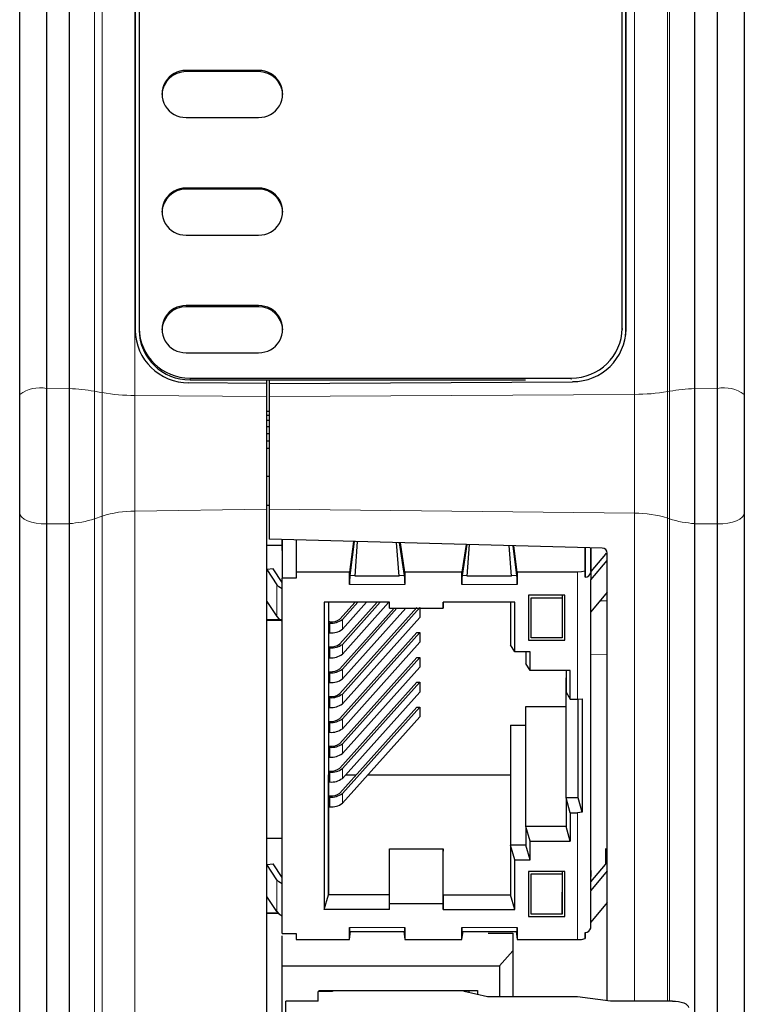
# Model space of a CAD drawing. Header units: millimetres. Extents: x 17 to 414, y 5 to 292.
# Tile 33 of 53: x 183 to 210, y 213 to 250. Entities that reach past the tile are written whole.
import ezdxf

# ---------------------------------------------------------------- set-up
doc = ezdxf.new("R2010")
doc.units = ezdxf.units.MM

msp = doc.modelspace()

# ---------------------------------------------------------------- linework, layer by layer
at = {"color": 7, "linetype": 'Continuous', "lineweight": 25}
for p, q in [((184.062, 268.033), (184.062, 236.047)), ((184.905, 268.013), (184.905, 236.041)), ((208.218, 236.041), (208.218, 268.013)), ((209.062, 236.047), (209.062, 268.033)), ((183.062, 235.822), (183.062, 267.808)), ((210.062, 267.808), (210.062, 235.822)), ((187.365, 238.218), (187.365, 265.306)), ((187.369, 265.242), (187.369, 238.155)), ((187.512, 265.275), (187.512, 238.285)), ((205.512, 238.285), (205.512, 265.275)), ((205.649, 238.19), (205.649, 265.278)), ((205.657, 238.258), (205.657, 265.345)), ((191.962, 247.902), (189.262, 247.902)), ((191.962, 247.857), (189.262, 247.857)), ((189.262, 246.148), (191.962, 246.148)), ((191.962, 243.517), (189.262, 243.517)), ((191.962, 243.472), (189.262, 243.472)), ((189.262, 241.763), (191.962, 241.763)), ((191.962, 239.132), (189.262, 239.132)), ((191.962, 239.087), (189.262, 239.087)), ((187.512, 238.285), (187.512, 238.217)), ((205.512, 238.285), (205.512, 238.238)), ((187.369, 238.155), (187.375, 238.008)), ((205.636, 237.969), (205.649, 238.19)), ((189.262, 237.378), (191.962, 237.378)), ((189.412, 236.433), (203.612, 236.433)), ((184.062, 236.047), (184.062, 230.994)), ((192.262, 236.231), (189.363, 236.254)), ((189.412, 236.366), (201.913, 236.366)), ((192.262, 236.366), (192.262, 236.231)), ((192.262, 236.231), (192.262, 235.744)), ((192.362, 236.366), (192.362, 236.231)), ((192.362, 236.231), (203.658, 236.297)), ((192.362, 236.231), (192.362, 235.744)), ((209.062, 230.994), (209.062, 236.047)), ((183.062, 231.401), (183.062, 235.822)), ((184.905, 236.041), (184.905, 236.027)), ((184.905, 236.027), (184.905, 231.006)), ((192.262, 235.744), (192.262, 231.543)), ((192.362, 235.744), (192.362, 231.543)), ((208.218, 236.027), (208.218, 236.041)), ((208.218, 231.006), (208.218, 236.027)), ((210.062, 235.822), (210.062, 231.401)), ((192.262, 235.193), (192.362, 235.193)), ((192.262, 235.052), (192.362, 235.052)), ((192.262, 234.862), (192.362, 234.862)), ((192.262, 234.63), (192.362, 234.63)), ((192.262, 234.371), (192.362, 234.371)), ((192.262, 234.097), (192.362, 234.097)), ((192.262, 233.819), (192.362, 233.817)), ((192.362, 232.761), (192.262, 232.76)), ((192.262, 231.693), (192.362, 231.693)), ((183.062, 147.819), (183.062, 231.401)), ((192.262, 231.543), (192.262, 155.644)), ((192.362, 231.543), (192.362, 230.423)), ((210.062, 231.401), (210.062, 147.819)), ((184.062, 230.994), (184.062, 147.412)), ((184.905, 231.006), (184.905, 230.993)), ((184.905, 230.993), (184.905, 147.424)), ((208.218, 230.993), (208.218, 231.006)), ((208.218, 147.424), (208.218, 230.993)), ((209.062, 147.412), (209.062, 230.994)), ((192.262, 230.205), (192.842, 230.205)), ((204.761, 230.093), (192.362, 230.423)), ((192.842, 230.205), (192.842, 230.41)), ((192.842, 230.41), (192.842, 228.969)), ((192.842, 230.001), (192.842, 230.205)), ((193.364, 230.396), (193.364, 229.197)), ((195.497, 230.34), (195.35, 229.197)), ((195.527, 230.339), (195.363, 229.071)), ((195.561, 229.045), (195.648, 230.336)), ((197.205, 229.045), (197.105, 230.297)), ((197.403, 229.071), (197.214, 230.294)), ((197.418, 229.197), (197.249, 230.293)), ((199.693, 230.228), (199.534, 229.197)), ((199.728, 230.227), (199.55, 229.071)), ((199.741, 229.045), (199.82, 230.225)), ((201.385, 229.045), (201.294, 230.185)), ((201.589, 229.071), (201.446, 230.181)), ((201.602, 229.197), (201.476, 230.181)), ((204.133, 229.235), (204.133, 230.11)), ((204.133, 230.11), (204.133, 229.007)), ((204.342, 230.104), (204.342, 229.172)), ((204.342, 229.221), (204.342, 230.104)), ((204.89, 229.869), (204.342, 229.221)), ((204.907, 229.908), (204.89, 229.869)), ((204.957, 213.22), (204.957, 229.908)), ((204.337, 228.903), (204.957, 229.635)), ((192.508, 229.316), (192.266, 229.289)), ((192.266, 229.289), (192.64, 228.728)), ((192.842, 228.814), (192.508, 229.316)), ((193.364, 229.197), (193.364, 228.969)), ((195.35, 229.197), (193.364, 229.197)), ((195.35, 228.741), (195.35, 229.197)), ((197.418, 229.197), (197.418, 228.741)), ((199.534, 229.197), (197.418, 229.197)), ((199.534, 228.741), (199.534, 229.197)), ((201.602, 229.197), (201.602, 228.741)), ((203.842, 229.197), (201.602, 229.197)), ((204.133, 229.007), (204.133, 229.235)), ((204.342, 229.221), (204.342, 228.93)), ((204.342, 229.172), (204.342, 228.93)), ((192.842, 215.723), (192.842, 228.969)), ((193.364, 228.969), (192.842, 228.969)), ((197.205, 229.045), (195.561, 229.045)), ((201.385, 229.045), (199.741, 229.045)), ((204.337, 227.715), (204.337, 228.903)), ((202.019, 228.335), (202.019, 226.654)), ((203.375, 228.335), (202.019, 228.335)), ((202.019, 228.335), (202.019, 227.468)), ((203.275, 228.335), (203.275, 227.559)), ((203.375, 226.654), (203.375, 228.335)), ((204.957, 228.448), (204.337, 227.715)), ((192.266, 228.102), (192.64, 227.54)), ((196.842, 228.076), (194.407, 228.076)), ((194.407, 228.076), (194.407, 216.615)), ((194.565, 228.076), (194.565, 217.167)), ((194.565, 228.076), (194.565, 221.641)), ((195.556, 228.076), (194.991, 227.445)), ((194.991, 226.518), (196.385, 228.076)), ((195.085, 227.431), (195.663, 228.076)), ((195.99, 228.076), (195.085, 227.065)), ((195.085, 226.504), (196.492, 228.076)), ((196.804, 228.059), (195.085, 226.139)), ((196.842, 227.848), (196.842, 228.076)), ((201.511, 228.076), (198.842, 228.076)), ((198.842, 227.848), (198.842, 228.076)), ((198.842, 228.076), (198.842, 227.848)), ((201.353, 228.076), (201.353, 226.488)), ((201.511, 226.226), (201.511, 228.076)), ((202.119, 226.746), (202.119, 228.244)), ((202.119, 228.244), (203.275, 228.244)), ((203.275, 228.244), (203.275, 226.746)), ((204.689, 228.13), (204.957, 228.135)), ((194.991, 224.665), (197.862, 227.873)), ((194.991, 225.591), (197.01, 227.848)), ((195.085, 224.651), (197.968, 227.873)), ((195.085, 225.577), (197.117, 227.848)), ((197.444, 227.848), (195.085, 225.212)), ((196.842, 227.848), (198.842, 227.848)), ((197.968, 227.873), (197.968, 227.507)), ((204.342, 217.355), (204.342, 227.743)), ((204.342, 221.417), (204.342, 227.721)), ((192.262, 227.427), (192.842, 227.427)), ((192.262, 227.409), (192.842, 227.409)), ((194.565, 227.338), (194.565, 227.297)), ((194.615, 227.338), (194.565, 227.338)), ((194.565, 227.297), (194.565, 226.931)), ((194.565, 227.297), (194.615, 227.297)), ((197.968, 227.507), (195.085, 224.285)), ((202.019, 227.468), (202.019, 226.654)), ((203.275, 227.559), (203.275, 226.746)), ((194.565, 226.931), (194.615, 226.931)), ((194.991, 223.738), (197.862, 226.946)), ((195.085, 223.724), (197.968, 226.946)), ((197.862, 226.946), (197.968, 226.946)), ((197.968, 226.946), (197.968, 226.581)), ((197.968, 226.581), (195.085, 223.359)), ((202.019, 226.654), (203.375, 226.654)), ((203.275, 226.746), (202.119, 226.746)), ((194.565, 226.411), (194.565, 226.37)), ((194.565, 226.411), (194.615, 226.411)), ((194.565, 226.37), (194.565, 226.005)), ((194.615, 226.37), (194.565, 226.37)), ((201.511, 226.226), (201.353, 226.488)), ((202.084, 226.226), (201.511, 226.226)), ((201.926, 226.226), (201.926, 225.793)), ((202.084, 225.531), (202.084, 226.226)), ((194.565, 226.005), (194.615, 226.005)), ((194.991, 222.812), (197.862, 226.019)), ((195.085, 222.798), (197.968, 226.019)), ((197.862, 226.019), (197.968, 226.019)), ((197.968, 226.019), (197.968, 225.654)), ((202.084, 225.531), (201.926, 225.793)), ((194.565, 225.484), (194.565, 225.444)), ((194.565, 225.484), (194.615, 225.484)), ((194.565, 225.444), (194.565, 225.078)), ((194.615, 225.444), (194.565, 225.444)), ((197.968, 225.654), (195.085, 222.432)), ((203.576, 225.531), (202.084, 225.531)), ((203.418, 225.531), (203.418, 224.727)), ((203.576, 224.465), (203.576, 225.531)), ((194.565, 225.078), (194.615, 225.078)), ((194.991, 221.885), (197.862, 225.093)), ((195.085, 221.871), (197.968, 225.093)), ((197.862, 225.093), (197.968, 225.093)), ((197.968, 225.093), (197.968, 224.727)), ((203.418, 220.778), (203.418, 225.252)), ((197.968, 224.727), (195.085, 221.506)), ((203.418, 224.727), (203.576, 224.465)), ((194.565, 224.558), (194.565, 224.517)), ((194.565, 224.558), (194.615, 224.558)), ((194.565, 224.517), (194.565, 224.152)), ((194.615, 224.517), (194.565, 224.517)), ((203.576, 224.465), (203.842, 224.465)), ((203.842, 224.465), (204.025, 224.475)), ((203.872, 220.778), (203.872, 224.467)), ((204.025, 224.475), (204.025, 220.245)), ((194.565, 224.152), (194.615, 224.152)), ((194.991, 220.958), (197.862, 224.166)), ((195.085, 220.944), (197.968, 224.166)), ((197.862, 224.166), (197.968, 224.166)), ((197.968, 224.166), (197.968, 223.801)), ((201.926, 224.187), (203.418, 224.187)), ((201.926, 219.712), (201.926, 224.187)), ((194.565, 223.631), (194.565, 223.59)), ((194.565, 223.631), (194.615, 223.631)), ((194.565, 223.59), (194.565, 223.225)), ((194.615, 223.59), (194.565, 223.59)), ((195.085, 220.579), (197.968, 223.801)), ((194.565, 223.225), (194.615, 223.225)), ((201.353, 223.491), (201.926, 223.491)), ((201.353, 223.491), (201.353, 219.017)), ((194.565, 222.705), (194.565, 222.664)), ((194.565, 222.705), (194.615, 222.705)), ((194.565, 222.664), (194.565, 222.298)), ((194.615, 222.664), (194.565, 222.664)), ((194.565, 222.298), (194.615, 222.298)), ((194.565, 221.778), (194.565, 221.737)), ((194.565, 221.778), (194.615, 221.778)), ((194.565, 221.737), (194.565, 221.372)), ((194.615, 221.737), (194.565, 221.737)), ((194.565, 217.167), (194.565, 221.641)), ((194.565, 221.372), (194.615, 221.372)), ((195.206, 221.641), (195.602, 221.641)), ((196.035, 221.641), (201.353, 221.641)), ((204.342, 221.316), (204.342, 221.417)), ((204.342, 221.088), (204.342, 221.316)), ((204.342, 217.843), (204.342, 221.088)), ((194.565, 220.811), (194.565, 220.851)), ((194.565, 220.851), (194.615, 220.851)), ((194.565, 220.811), (194.565, 220.445)), ((194.565, 220.811), (194.615, 220.811)), ((203.418, 220.778), (203.418, 219.712)), ((203.576, 220.226), (203.418, 220.778)), ((203.872, 220.778), (203.418, 220.778)), ((204.025, 220.245), (203.872, 220.778)), ((194.565, 220.445), (194.615, 220.445)), ((203.576, 220.226), (203.576, 219.161)), ((203.576, 220.226), (203.842, 220.226)), ((204.025, 220.245), (203.842, 220.226)), ((201.926, 219.712), (201.926, 219.017)), ((202.084, 219.161), (201.926, 219.712)), ((203.418, 219.712), (201.926, 219.712)), ((203.576, 219.161), (203.418, 219.712)), ((192.262, 219.276), (192.842, 219.276)), ((202.084, 218.466), (202.084, 219.161)), ((202.084, 219.161), (203.576, 219.161)), ((196.842, 218.877), (198.842, 218.877)), ((196.842, 216.844), (196.842, 218.877)), ((198.842, 216.844), (198.842, 218.877)), ((198.842, 218.877), (198.842, 218.794)), ((198.842, 217.167), (198.842, 218.794)), ((201.353, 219.017), (201.353, 217.167)), ((201.511, 218.466), (201.353, 219.017)), ((201.926, 219.017), (201.353, 219.017)), ((202.084, 218.466), (201.926, 219.017)), ((204.907, 218.333), (204.907, 218.888)), ((201.511, 216.615), (201.511, 218.466)), ((201.511, 218.466), (202.084, 218.466)), ((192.266, 218.29), (192.508, 218.317)), ((192.64, 217.729), (192.266, 218.29)), ((192.842, 217.815), (192.508, 218.317)), ((204.957, 218.06), (204.337, 217.328)), ((204.342, 217.646), (204.89, 218.294)), ((204.342, 218.071), (204.342, 217.843)), ((204.342, 217.646), (204.342, 218.071)), ((204.89, 218.294), (204.907, 218.333)), ((202.019, 218.037), (202.019, 216.356)), ((203.375, 218.037), (202.019, 218.037)), ((202.019, 218.037), (202.019, 217.17)), ((202.119, 216.448), (202.119, 217.946)), ((202.119, 217.946), (203.275, 217.946)), ((203.275, 218.037), (203.275, 217.261)), ((203.275, 217.946), (203.275, 216.448)), ((203.375, 216.356), (203.375, 218.037)), ((204.337, 216.14), (204.337, 217.328)), ((204.342, 217.355), (204.342, 217.646)), ((192.64, 216.541), (192.266, 217.103)), ((194.407, 216.615), (194.565, 217.167)), ((196.842, 217.167), (194.565, 217.167)), ((198.842, 217.167), (198.842, 216.615)), ((198.842, 217.167), (201.353, 217.167)), ((201.511, 216.615), (201.353, 217.167)), ((202.019, 217.17), (202.019, 216.356)), ((203.275, 216.448), (203.275, 217.261)), ((196.842, 216.615), (194.407, 216.615)), ((196.842, 216.615), (196.842, 216.844)), ((196.842, 216.844), (198.842, 216.844)), ((198.842, 216.615), (198.842, 216.844)), ((198.842, 216.615), (201.511, 216.615)), ((204.957, 216.873), (204.337, 216.14)), ((192.262, 216.498), (192.682, 216.498)), ((192.262, 216.48), (192.699, 216.48)), ((202.019, 216.356), (203.375, 216.356)), ((203.275, 216.448), (202.119, 216.448)), ((195.35, 215.494), (195.35, 215.951)), ((197.418, 215.951), (197.418, 215.494)), ((199.534, 215.494), (199.534, 215.951)), ((201.602, 215.951), (201.602, 215.494)), ((204.342, 215.926), (204.342, 216.168)), ((204.342, 215.926), (204.342, 216.146)), ((192.842, 215.723), (193.364, 215.723)), ((192.842, 215.531), (192.842, 215.634)), ((192.842, 214.513), (192.842, 215.546)), ((193.364, 215.723), (193.364, 215.494)), ((193.364, 215.494), (195.35, 215.494)), ((195.345, 215.803), (197.423, 215.803)), ((195.35, 215.494), (195.39, 215.803)), ((197.371, 215.803), (197.418, 215.494)), ((197.418, 215.494), (199.534, 215.494)), ((199.529, 215.803), (201.607, 215.803)), ((199.534, 215.494), (199.582, 215.803)), ((200.512, 215.733), (201.442, 215.733)), ((201.442, 215.733), (201.442, 215.072)), ((201.442, 215.733), (201.442, 213.356)), ((201.562, 215.803), (201.602, 215.494)), ((201.602, 215.494), (203.842, 215.494)), ((204.133, 215.532), (204.133, 215.761)), ((204.133, 215.761), (204.133, 215.532)), ((201.442, 215.072), (200.942, 214.513)), ((201.442, 215.072), (201.442, 213.356)), ((192.842, 180.2), (192.842, 214.513)), ((192.842, 214.513), (200.942, 214.513)), ((200.942, 214.513), (200.942, 213.356)), ((194.182, 213.205), (194.182, 213.559)), ((194.712, 213.559), (194.182, 213.559)), ((194.212, 213.6), (200.117, 213.6)), ((194.712, 213.6), (194.712, 213.559)), ((199.627, 213.559), (199.627, 213.6)), ((200.493, 213.356), (199.627, 213.559)), ((199.805, 213.517), (199.805, 213.6)), ((200.117, 213.6), (200.117, 213.444)), ((203.845, 213.356), (200.493, 213.356)), ((205.082, 213.205), (203.845, 213.356)), ((192.982, 209.532), (192.982, 213.205)), ((194.182, 213.205), (192.982, 213.205)), ((207.382, 213.205), (205.082, 213.205))]:
    msp.add_line(p, q, dxfattribs=at)
at = {"color": 8, "linetype": 'Continuous', "lineweight": 18}
for p, q in [((185.847, 267.928), (185.847, 235.942)), ((186.138, 267.873), (186.138, 235.887)), ((187.354, 267.768), (187.354, 235.782)), ((205.973, 267.81), (205.973, 235.824)), ((207.206, 267.915), (207.206, 235.929)), ((207.276, 267.928), (207.276, 235.942)), ((189.262, 247.857), (189.262, 247.902)), ((191.962, 247.857), (191.962, 247.902)), ((189.262, 243.472), (189.262, 243.517)), ((191.962, 243.472), (191.962, 243.517)), ((189.262, 239.087), (189.262, 239.132)), ((191.962, 239.087), (191.962, 239.132)), ((205.649, 238.19), (205.657, 238.258)), ((187.365, 238.218), (187.369, 238.155)), ((189.412, 236.433), (189.412, 236.366)), ((203.612, 236.433), (203.612, 236.376)), ((184.062, 236.047), (184.905, 236.027)), ((208.218, 236.027), (209.062, 236.047)), ((185.847, 235.942), (185.847, 231.184)), ((186.138, 235.887), (185.847, 235.942)), ((186.138, 235.887), (186.138, 231.283)), ((187.354, 235.782), (187.354, 231.473)), ((192.262, 235.744), (187.354, 235.782)), ((205.973, 235.824), (192.362, 235.744)), ((205.973, 235.824), (205.973, 231.398)), ((207.276, 235.942), (207.206, 235.929)), ((207.206, 235.929), (207.206, 231.208)), ((207.276, 235.942), (207.276, 231.184)), ((186.138, 231.283), (185.847, 231.184)), ((186.138, 231.283), (186.138, 147.702)), ((192.262, 231.543), (187.354, 231.473)), ((187.354, 231.473), (187.354, 147.892)), ((205.973, 231.398), (192.362, 231.543)), ((205.973, 231.398), (205.973, 213.205)), ((184.062, 230.994), (184.905, 230.993)), ((185.847, 231.184), (185.847, 147.603)), ((207.276, 231.184), (207.206, 231.208)), ((207.206, 231.208), (207.206, 213.205)), ((207.276, 231.184), (207.276, 213.205)), ((208.218, 230.993), (209.062, 230.994)), ((195.563, 229.071), (195.363, 229.071)), ((197.403, 229.071), (197.202, 229.071)), ((199.55, 229.071), (199.743, 229.071)), ((201.382, 229.071), (201.589, 229.071)), ((203.842, 229.197), (203.842, 224.465)), ((192.64, 228.728), (192.64, 227.54)), ((195.35, 228.741), (197.418, 228.741)), ((199.534, 228.741), (201.602, 228.741)), ((194.615, 227.297), (194.615, 226.931)), ((195.085, 227.065), (195.085, 227.431)), ((195.085, 226.139), (195.085, 226.504)), ((194.615, 226.37), (194.615, 226.005)), ((204.957, 226.135), (204.342, 226.125)), ((194.615, 225.444), (194.615, 225.078)), ((195.085, 225.212), (195.085, 225.577)), ((194.615, 224.517), (194.615, 224.152)), ((195.085, 224.285), (195.085, 224.651)), ((194.615, 223.59), (194.615, 223.225)), ((195.085, 223.359), (195.085, 223.724)), ((194.615, 222.664), (194.615, 222.298)), ((195.085, 222.432), (195.085, 222.798)), ((194.615, 221.737), (194.615, 221.372)), ((195.085, 221.506), (195.085, 221.871)), ((194.615, 220.811), (194.615, 220.445)), ((195.085, 220.579), (195.085, 220.944)), ((203.842, 220.226), (203.842, 215.494)), ((192.64, 217.729), (192.64, 216.541)), ((197.418, 215.951), (195.35, 215.951)), ((201.602, 215.951), (199.534, 215.951))]:
    msp.add_line(p, q, dxfattribs=at)
at = {"color": 8, "linetype": 'Continuous', "lineweight": 18, "flags": 128}
for points in [[(184.062, 230.994), (183.866, 231.002), (183.679, 231.025), (183.506, 231.062), (183.354, 231.113), (183.23, 231.175), (183.138, 231.245), (183.081, 231.321), (183.062, 231.401)], [(210.062, 231.401), (210.042, 231.321), (209.985, 231.245), (209.893, 231.175), (209.769, 231.113), (209.617, 231.062), (209.444, 231.025), (209.257, 231.002), (209.062, 230.994)]]:
    msp.add_lwpolyline(points, dxfattribs=at)
at = {"color": 7, "linetype": 'Continuous', "lineweight": 25, "flags": 128}
for points in [[(204.133, 229.235), (203.995, 229.207), (203.842, 229.197)], [(192.842, 228.571), (192.72, 228.645), (192.64, 228.728)], [(192.64, 227.54), (192.72, 227.457), (192.842, 227.384)], [(192.842, 217.572), (192.72, 217.646), (192.64, 217.729)], [(192.64, 216.541), (192.72, 216.458), (192.842, 216.385)], [(195.35, 215.951), (195.351, 215.886), (195.353, 215.83), (195.355, 215.812), (195.357, 215.803), (195.358, 215.804)], [(197.409, 215.804), (197.409, 215.803), (197.412, 215.812), (197.414, 215.83), (197.417, 215.886), (197.418, 215.951)], [(199.534, 215.951), (199.535, 215.886), (199.538, 215.83), (199.54, 215.812), (199.543, 215.803), (199.544, 215.804)], [(201.594, 215.804), (201.595, 215.803), (201.597, 215.812), (201.599, 215.83), (201.601, 215.886), (201.602, 215.951)], [(203.842, 215.494), (203.995, 215.504), (204.133, 215.532)], [(207.382, 213.205), (207.499, 213.2), (207.611, 213.187), (207.715, 213.164), (207.806, 213.134), (207.881, 213.097), (207.936, 213.055), (207.97, 213.009), (207.982, 212.961)]]:
    msp.add_lwpolyline(points, dxfattribs=at)
at = {"color": 7, "linetype": 'Continuous', "lineweight": 25}
for centre, radius, start, end in [((189.25, 246.967), 0.889, 89.279, 177.7646), ((189.243, 247.025), 0.877, 88.8029, 271.1971), ((191.98, 247.025), 0.877, 268.8029, 91.1971), ((191.973, 246.967), 0.889, 2.2354, 90.721), ((189.25, 242.583), 0.889, 89.279, 177.7646), ((189.243, 242.64), 0.877, 88.8029, 271.1971), ((191.98, 242.64), 0.877, 268.8029, 91.1971), ((191.973, 242.583), 0.889, 2.2354, 90.721), ((189.25, 238.198), 0.889, 89.279, 177.7646), ((189.243, 238.255), 0.877, 88.8029, 271.1971), ((191.98, 238.255), 0.877, 268.8029, 91.1971), ((191.973, 238.198), 0.889, 2.2354, 90.721), ((189.388, 238.309), 1.876, 180.7534, 270.7341), ((203.636, 238.309), 1.876, 269.2659, 359.2466), ((203.669, 238.286), 1.988, 269.6741, 359.2032), ((189.357, 238.246), 1.993, 180.807, 270.1859), ((189.388, 238.242), 1.876, 180.7534, 270.7341), ((198.93, 228.764), 3.58, 175.0823, 180.3714), ((194.421, 228.764), 2.998, 359.5583, 5.8775), ((202.532, 228.764), 2.998, 174.1225, 180.4417), ((198.023, 228.764), 3.58, 359.6286, 4.9177), ((204.113, 229.247), 0.241, 274.7897, 341.9678), ((194.662, 227.887), 0.551, 265.1432, 306.6506), ((194.674, 227.984), 0.689, 265.1432, 306.6506), ((194.674, 227.618), 0.689, 265.1432, 306.6506), ((194.662, 226.96), 0.551, 265.1432, 306.6506), ((194.674, 227.057), 0.689, 265.1432, 306.6506), ((194.674, 226.692), 0.689, 265.1432, 306.6506), ((194.662, 226.034), 0.551, 265.1432, 306.6506), ((194.674, 226.131), 0.689, 265.1432, 306.6506), ((194.674, 225.765), 0.689, 265.1432, 306.6506), ((194.662, 225.107), 0.551, 265.1432, 306.6506), ((194.674, 225.204), 0.689, 265.1432, 306.6506), ((194.674, 224.838), 0.689, 265.1432, 306.6506), ((194.662, 224.181), 0.551, 265.1432, 306.6506), ((194.674, 224.277), 0.689, 265.1432, 306.6506), ((194.674, 223.912), 0.689, 265.1432, 306.6506), ((194.662, 223.254), 0.551, 265.1432, 306.6506), ((194.674, 223.351), 0.689, 265.1432, 306.6506), ((194.674, 222.985), 0.689, 265.1432, 306.6506), ((194.662, 222.327), 0.551, 265.1432, 306.6506), ((194.674, 222.424), 0.689, 265.1432, 306.6506), ((194.674, 222.059), 0.689, 265.1432, 306.6506), ((194.662, 221.401), 0.551, 265.1432, 306.6506), ((194.674, 221.498), 0.689, 265.1432, 306.6506), ((194.674, 221.132), 0.689, 265.1432, 306.6506), ((204.113, 216), 0.241, 274.7897, 341.9678)]:
    msp.add_arc(centre, radius, start, end, dxfattribs=at)
at = {"color": 8, "linetype": 'Continuous', "lineweight": 18}
for centre, radius, start, end in [((183.824, 234.767), 1.302, 79.4955, 125.8599), ((209.299, 234.767), 1.302, 54.1401, 100.5045), ((184.692, 229.451), 6.593, 79.9076, 88.1462), ((187.352, 242.859), 7.076, 260.1184, 270.0111), ((205.989, 242.928), 7.104, 269.8738, 279.8689), ((208.431, 229.451), 6.593, 91.8538, 100.0924), ((187.361, 227.439), 4.035, 90.1028, 107.6452), ((205.981, 227.35), 4.048, 72.3744, 90.105), ((184.676, 234.796), 3.797, 273.4573, 287.9669), ((208.447, 234.796), 3.797, 252.0331, 266.5427)]:
    msp.add_arc(centre, radius, start, end, dxfattribs=at)
at = {"color": 7, "linetype": 'Continuous', "lineweight": 25}
msp.add_ellipse((204.757, 229.911), major_axis=(0.2, -0.013), ratio=0.913198, start_param=0.058689, end_param=1.612035, dxfattribs=at)

doc.saveas('drawing.dxf')
